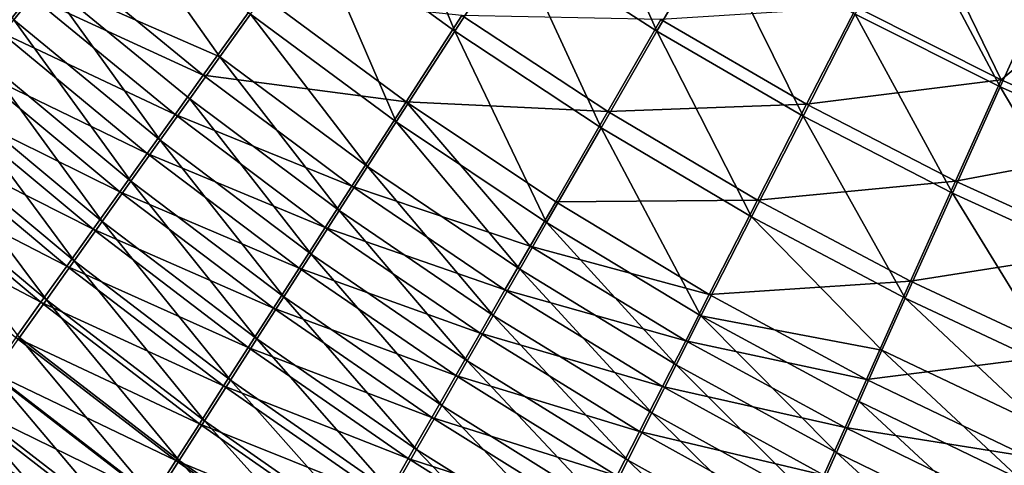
# Model space of a CAD drawing. Header units: metres. Extents: x -900 to 900, y -400 to 400.
# Tile 31 of 241: x -525 to -486, y -233 to -215. Entities that reach past the tile are written whole.
import ezdxf

# ---------------------------------------------------------------- set-up
doc = ezdxf.new("R2010")
doc.units = ezdxf.units.M

msp = doc.modelspace()

# ---------------------------------------------------------------- linework, layer by layer
at = {"layer": 'top'}
for points in [[(-518.588135, -190.194061, -490.413635), (-423.970123, -223.826447, -491.966522), (-62.84462, -35.365765, -500.496002)], [(-437.335358, -223.870071, -494.717072), (-520.393921, -188.45813, -493.390167), (-62.851711, -35.5509, -503.495331)], [(-437.335358, -223.870071, -494.717072), (-443.178528, -223.713989, -494.608795), (-520.393921, -188.45813, -493.390167)], [(-443.178528, -223.713989, -494.608795), (-449.004364, -223.236893, -494.503418), (-520.393921, -188.45813, -493.390167)], [(-520.393921, -188.45813, -493.390167), (-449.004364, -223.236893, -494.503418), (-454.678619, -222.464706, -494.403168)], [(-454.678619, -222.464706, -494.403168), (-459.38681, -221.592926, -494.321655), (-520.393921, -188.45813, -493.390167)], [(-459.38681, -221.592926, -494.321655), (-465.170959, -220.232056, -494.223541), (-520.393921, -188.45813, -493.390167)], [(-520.393921, -188.45813, -493.390167), (-465.170959, -220.232056, -494.223541), (-472.374176, -218.08316, -494.10437)], [(-472.374176, -218.08316, -494.10437), (-474.462921, -217.363785, -494.070435), (-520.393921, -188.45813, -493.390167)], [(-474.462921, -217.363785, -494.070435), (-478.14621, -215.987137, -494.01123), (-520.393921, -188.45813, -493.390167)], [(-520.393921, -188.45813, -493.390167), (-478.14621, -215.987137, -494.01123), (-483.842773, -213.578735, -493.921265)], [(-446.716522, -223.428253, -491.544159), (-437.279114, -223.842056, -491.717743), (-518.588135, -190.194061, -490.413635)], [(-437.279114, -223.842056, -491.717743), (-423.970123, -223.826447, -491.966522), (-518.588135, -190.194061, -490.413635)], [(-518.588135, -190.194061, -490.413635), (-481.853058, -214.34523, -490.952545), (-473.900177, -217.460693, -491.079559)], [(-473.900177, -217.460693, -491.079559), (-465.779663, -219.993759, -491.213226), (-518.588135, -190.194061, -490.413635)], [(-465.779663, -219.993759, -491.213226), (-456.292633, -222.140701, -491.374786), (-518.588135, -190.194061, -490.413635)], [(-518.588135, -190.194061, -490.413635), (-456.292633, -222.140701, -491.374786), (-451.512726, -222.89296, -491.458496)], [(-451.512726, -222.89296, -491.458496), (-446.716522, -223.428253, -491.544159), (-518.588135, -190.194061, -490.413635)], [(-507.559082, -215.626602, -492.021729), (-513.247314, -211.488235, -491.983673), (-510.725159, -207.97908, -492.825745)], [(-505.181091, -211.944672, -492.885468), (-507.559082, -215.626602, -492.021729), (-510.725159, -207.97908, -492.825745)], [(-505.181091, -211.944672, -492.885468), (-502.775055, -208.226654, -493.436523), (-499.480896, -215.626953, -492.946869)], [(-502.775055, -208.226654, -493.436523), (-497.229431, -211.732849, -493.512238), (-499.480896, -215.626953, -492.946869)], [(-529.487183, -208.584152, -489.441071), (-523.922668, -213.584335, -489.425659), (-525.174011, -215.163422, -488.617981)], [(-516.944641, -216.644531, -490.158569), (-523.922668, -213.584335, -489.425659), (-521.368347, -210.36557, -490.82962)], [(-515.726074, -214.943451, -490.841248), (-516.944641, -216.644531, -490.158569), (-521.368347, -210.36557, -490.82962)], [(-524.535461, -214.176041, -485.854034), (-531.355164, -210.545425, -485.065765), (-525.710022, -215.656631, -485.019714)], [(-485.762665, -217.847473, -493.672791), (-491.553375, -214.943558, -493.591034), (-489.474823, -210.849426, -493.834198)], [(-483.842773, -213.578735, -493.921265), (-485.762665, -217.847473, -493.672791), (-489.474823, -210.849426, -493.834198)], [(-488.887115, -211.042206, -490.843292), (-491.504791, -214.665543, -490.601807), (-485.720184, -217.568359, -490.683807)], [(-481.853058, -214.34523, -490.952545), (-488.887115, -211.042206, -490.843292), (-485.720184, -217.568359, -490.683807)], [(-515.726074, -214.943451, -490.841248), (-513.247314, -211.488235, -491.983673), (-509.894653, -219.25029, -490.848938)], [(-513.247314, -211.488235, -491.983673), (-507.559082, -215.626602, -492.021729), (-509.894653, -219.25029, -490.848938)], [(-501.704865, -219.482132, -492.058899), (-507.559082, -215.626602, -492.021729), (-505.181091, -211.944672, -492.885468)], [(-499.480896, -215.626953, -492.946869), (-501.704865, -219.482132, -492.058899), (-505.181091, -211.944672, -492.885468)], [(-497.229431, -211.732849, -493.512238), (-493.639526, -219.014404, -493.009796), (-499.480896, -215.626953, -492.946869)], [(-491.553375, -214.943558, -493.591034), (-493.639526, -219.014404, -493.009796), (-497.229431, -211.732849, -493.512238)], [(-517.605164, -217.377563, -486.604584), (-523.342773, -212.673996, -486.622711), (-524.535461, -214.176041, -485.854034)], [(-515.29718, -214.160858, -487.97345), (-523.342773, -212.673996, -486.622711), (-517.605164, -217.377563, -486.604584)], [(-523.922668, -213.584335, -489.425659), (-519.332642, -219.9832, -488.575195), (-525.174011, -215.163422, -488.617981)], [(-519.332642, -219.9832, -488.575195), (-523.922668, -213.584335, -489.425659), (-518.147278, -218.325073, -489.402832)], [(-518.147278, -218.325073, -489.402832), (-523.922668, -213.584335, -489.425659), (-516.944641, -216.644531, -490.158569)], [(-479.873566, -220.436981, -493.757294), (-485.762665, -217.847473, -493.672791), (-483.842773, -213.578735, -493.921265)], [(-518.735107, -218.954834, -485.816986), (-524.535461, -214.176041, -485.854034), (-525.710022, -215.656631, -485.019714)], [(-517.605164, -217.377563, -486.604584), (-524.535461, -214.176041, -485.854034), (-518.735107, -218.954834, -485.816986)], [(-509.497131, -218.439377, -487.984497), (-515.29718, -214.160858, -487.97345), (-517.605164, -217.377563, -486.604584)], [(-507.270508, -214.99231, -489.100555), (-515.29718, -214.160858, -487.97345), (-509.497131, -218.439377, -487.984497)], [(-481.853058, -214.34523, -490.952545), (-485.720184, -217.568359, -490.683807), (-479.835541, -220.157227, -490.768646)], [(-491.504791, -214.665543, -490.601807), (-499.319855, -215.161087, -489.984772), (-493.494232, -218.53833, -490.048676)], [(-485.720184, -217.568359, -490.683807), (-491.504791, -214.665543, -490.601807), (-493.494232, -218.53833, -490.048676)], [(-525.174011, -215.163422, -488.617981), (-520.49939, -221.616989, -487.67688), (-526.406311, -216.719971, -487.741302)], [(-525.174011, -215.163422, -488.617981), (-519.332642, -219.9832, -488.575195), (-520.49939, -221.616989, -487.67688)], [(-516.944641, -216.644531, -490.158569), (-515.726074, -214.943451, -490.841248), (-511.042084, -221.033463, -490.147858)], [(-515.726074, -214.943451, -490.841248), (-509.894653, -219.25029, -490.848938), (-511.042084, -221.033463, -490.147858)], [(-501.44043, -218.828506, -489.139771), (-507.270508, -214.99231, -489.100555), (-509.497131, -218.439377, -487.984497)], [(-499.319855, -215.161087, -489.984772), (-507.270508, -214.99231, -489.100555), (-501.44043, -218.828506, -489.139771)], [(-493.494232, -218.53833, -490.048676), (-499.319855, -215.161087, -489.984772), (-501.44043, -218.828506, -489.139771)], [(-493.639526, -219.014404, -493.009796), (-491.553375, -214.943558, -493.591034), (-487.672058, -222.095596, -493.073944)], [(-487.672058, -222.095596, -493.073944), (-491.553375, -214.943558, -493.591034), (-485.762665, -217.847473, -493.672791)], [(-509.894653, -219.25029, -490.848938), (-507.559082, -215.626602, -492.021729), (-503.887512, -223.274338, -490.852081)], [(-507.559082, -215.626602, -492.021729), (-501.704865, -219.482132, -492.058899), (-503.887512, -223.274338, -490.852081)], [(-499.480896, -215.626953, -492.946869), (-495.698914, -223.043167, -492.094818), (-501.704865, -219.482132, -492.058899)], [(-493.639526, -219.014404, -493.009796), (-495.698914, -223.043167, -492.094818), (-499.480896, -215.626953, -492.946869)], [(-519.84729, -220.508972, -484.962097), (-525.710022, -215.656631, -485.019714), (-526.865051, -217.11412, -484.120789)], [(-519.84729, -220.508972, -484.962097), (-518.735107, -218.954834, -485.816986), (-525.710022, -215.656631, -485.019714)], [(-526.406311, -216.719971, -487.741302), (-521.646057, -223.224533, -486.709045), (-527.618103, -218.252213, -486.796753)], [(-526.406311, -216.719971, -487.741302), (-520.49939, -221.616989, -487.67688), (-521.646057, -223.224533, -486.709045)], [(-518.147278, -218.325073, -489.402832), (-516.944641, -216.644531, -490.158569), (-512.174011, -222.794479, -489.371674)], [(-516.944641, -216.644531, -490.158569), (-511.042084, -221.033463, -490.147858), (-512.174011, -222.794479, -489.371674)], [(-520.940369, -222.038162, -484.041016), (-526.865051, -217.11412, -484.120789), (-527.999268, -218.546814, -483.158325)], [(-520.940369, -222.038162, -484.041016), (-519.84729, -220.508972, -484.962097), (-526.865051, -217.11412, -484.120789)], [(-511.670197, -221.810867, -486.578735), (-517.605164, -217.377563, -486.604584), (-518.735107, -218.954834, -485.816986)], [(-509.497131, -218.439377, -487.984497), (-517.605164, -217.377563, -486.604584), (-511.670197, -221.810867, -486.578735)], [(-485.720184, -217.568359, -490.683807), (-493.494232, -218.53833, -490.048676), (-487.541382, -221.610062, -490.113922)], [(-479.835541, -220.157227, -490.768646), (-485.720184, -217.568359, -490.683807), (-487.541382, -221.610062, -490.113922)], [(-487.672058, -222.095596, -493.073944), (-485.762665, -217.847473, -493.672791), (-481.593872, -224.862442, -493.139069)], [(-485.762665, -217.847473, -493.672791), (-479.873566, -220.436981, -493.757294), (-481.593872, -224.862442, -493.139069)], [(-522.771423, -224.80394, -485.672852), (-528.808105, -219.758362, -485.785461), (-527.618103, -218.252213, -486.796753)], [(-527.618103, -218.252213, -486.796753), (-521.646057, -223.224533, -486.709045), (-522.771423, -224.80394, -485.672852)], [(-513.289063, -224.531281, -488.521606), (-519.332642, -219.9832, -488.575195), (-518.147278, -218.325073, -489.402832)], [(-518.147278, -218.325073, -489.402832), (-512.174011, -222.794479, -489.371674), (-513.289063, -224.531281, -488.521606)], [(-527.999268, -218.546814, -483.158325), (-529.111267, -219.953018, -482.133423), (-522.013123, -223.540604, -483.054932)], [(-522.013123, -223.540604, -483.054932), (-520.940369, -222.038162, -484.041016), (-527.999268, -218.546814, -483.158325)], [(-504.543335, -224.210403, -487.304718), (-509.497131, -218.439377, -487.984497), (-511.670197, -221.810867, -486.578735)], [(-503.521576, -222.436081, -487.991394), (-509.497131, -218.439377, -487.984497), (-504.543335, -224.210403, -487.304718)], [(-501.44043, -218.828506, -489.139771), (-509.497131, -218.439377, -487.984497), (-503.521576, -222.436081, -487.991394)], [(-493.494232, -218.53833, -490.048676), (-501.44043, -218.828506, -489.139771), (-495.45816, -222.371109, -489.178009)], [(-487.541382, -221.610062, -490.113922), (-493.494232, -218.53833, -490.048676), (-495.45816, -222.371109, -489.178009)], [(-512.733276, -223.463058, -485.769806), (-518.735107, -218.954834, -485.816986), (-519.84729, -220.508972, -484.962097)], [(-518.735107, -218.954834, -485.816986), (-512.733276, -223.463058, -485.769806), (-511.670197, -221.810867, -486.578735)], [(-495.45816, -222.371109, -489.178009), (-501.44043, -218.828506, -489.139771), (-503.521576, -222.436081, -487.991394)], [(-495.698914, -223.043167, -492.094818), (-493.639526, -219.014404, -493.009796), (-489.555481, -226.298203, -492.129059)], [(-489.555481, -226.298203, -492.129059), (-493.639526, -219.014404, -493.009796), (-487.672058, -222.095596, -493.073944)], [(-509.894653, -219.25029, -490.848938), (-504.959076, -225.139465, -490.130463), (-511.042084, -221.033463, -490.147858)], [(-503.887512, -223.274338, -490.852081), (-504.959076, -225.139465, -490.130463), (-509.894653, -219.25029, -490.848938)], [(-501.704865, -219.482132, -492.058899), (-497.718231, -227.003845, -490.850128), (-503.887512, -223.274338, -490.852081)], [(-495.698914, -223.043167, -492.094818), (-497.718231, -227.003845, -490.850128), (-501.704865, -219.482132, -492.058899)], [(-523.064209, -225.014481, -482.004913), (-529.111267, -219.953018, -482.133423), (-530.199829, -221.33107, -481.04715)], [(-528.808105, -219.758362, -485.785461), (-523.874023, -226.353302, -484.569489), (-529.974792, -221.236649, -484.708557)], [(-529.111267, -219.953018, -482.133423), (-523.064209, -225.014481, -482.004913), (-522.013123, -223.540604, -483.054932)], [(-523.874023, -226.353302, -484.569489), (-528.808105, -219.758362, -485.785461), (-522.771423, -224.80394, -485.672852)], [(-519.332642, -219.9832, -488.575195), (-514.385925, -226.241791, -487.598938), (-520.49939, -221.616989, -487.67688)], [(-514.385925, -226.241791, -487.598938), (-519.332642, -219.9832, -488.575195), (-513.289063, -224.531281, -488.521606)], [(-479.835541, -220.157227, -490.768646), (-487.541382, -221.610062, -490.113922), (-481.476715, -224.367981, -490.180298)], [(-513.779053, -225.090271, -484.891754), (-519.84729, -220.508972, -484.962097), (-520.940369, -222.038162, -484.041016)], [(-513.779053, -225.090271, -484.891754), (-512.733276, -223.463058, -485.769806), (-519.84729, -220.508972, -484.962097)], [(-512.174011, -222.794479, -489.371674), (-511.042084, -221.033463, -490.147858), (-506.015533, -226.980637, -489.33139)], [(-511.042084, -221.033463, -490.147858), (-504.959076, -225.139465, -490.130463), (-506.015533, -226.980637, -489.33139)], [(-524.092346, -226.457962, -480.89212), (-530.199829, -221.33107, -481.04715), (-531.26355, -222.679321, -479.900604)], [(-524.092346, -226.457962, -480.89212), (-523.064209, -225.014481, -482.004913), (-530.199829, -221.33107, -481.04715)], [(-529.974792, -221.236649, -484.708557), (-523.874023, -226.353302, -484.569489), (-524.952515, -227.870697, -483.400146)], [(-520.49939, -221.616989, -487.67688), (-515.463318, -227.923996, -486.604858), (-521.646057, -223.224533, -486.709045)], [(-520.49939, -221.616989, -487.67688), (-514.385925, -226.241791, -487.598938), (-515.463318, -227.923996, -486.604858)], [(-511.670197, -221.810867, -486.578735), (-512.733276, -223.463058, -485.769806), (-505.55072, -225.96196, -486.544342)], [(-505.55072, -225.96196, -486.544342), (-504.543335, -224.210403, -487.304718), (-511.670197, -221.810867, -486.578735)], [(-487.541382, -221.610062, -490.113922), (-495.45816, -222.371109, -489.178009), (-489.337891, -225.608505, -489.214813)], [(-481.476715, -224.367981, -490.180298), (-487.541382, -221.610062, -490.113922), (-489.337891, -225.608505, -489.214813)], [(-514.806274, -226.690552, -483.945801), (-520.940369, -222.038162, -484.041016), (-522.013123, -223.540604, -483.054932)], [(-514.806274, -226.690552, -483.945801), (-513.779053, -225.090271, -484.891754), (-520.940369, -222.038162, -484.041016)], [(-487.672058, -222.095596, -493.073944), (-483.289215, -229.238678, -492.161194), (-489.555481, -226.298203, -492.129059)], [(-487.672058, -222.095596, -493.073944), (-481.593872, -224.862442, -493.139069), (-483.289215, -229.238678, -492.161194)], [(-525.096252, -227.869308, -479.717712), (-524.092346, -226.457962, -480.89212), (-531.26355, -222.679321, -479.900604)], [(-497.383942, -226.13916, -487.993622), (-503.521576, -222.436081, -487.991394), (-504.543335, -224.210403, -487.304718)], [(-495.45816, -222.371109, -489.178009), (-503.521576, -222.436081, -487.991394), (-497.383942, -226.13916, -487.993622)], [(-489.337891, -225.608505, -489.214813), (-495.45816, -222.371109, -489.178009), (-497.383942, -226.13916, -487.993622)], [(-512.174011, -222.794479, -489.371674), (-507.055664, -228.795639, -488.456207), (-513.289063, -224.531281, -488.521606)], [(-506.015533, -226.980637, -489.33139), (-507.055664, -228.795639, -488.456207), (-512.174011, -222.794479, -489.371674)], [(-497.718231, -227.003845, -490.850128), (-495.698914, -223.043167, -492.094818), (-490.483521, -228.373657, -491.528198)], [(-490.483521, -228.373657, -491.528198), (-495.698914, -223.043167, -492.094818), (-489.555481, -226.298203, -492.129059)], [(-521.646057, -223.224533, -486.709045), (-516.519897, -229.575806, -485.540649), (-522.771423, -224.80394, -485.672852)], [(-521.646057, -223.224533, -486.709045), (-515.463318, -227.923996, -486.604858), (-516.519897, -229.575806, -485.540649)], [(-506.542511, -227.688644, -485.711548), (-512.733276, -223.463058, -485.769806), (-513.779053, -225.090271, -484.891754)], [(-512.733276, -223.463058, -485.769806), (-506.542511, -227.688644, -485.711548), (-505.55072, -225.96196, -486.544342)], [(-503.887512, -223.274338, -490.852081), (-498.708801, -228.950684, -490.105591), (-504.959076, -225.139465, -490.130463)], [(-497.718231, -227.003845, -490.850128), (-498.708801, -228.950684, -490.105591), (-503.887512, -223.274338, -490.852081)], [(-522.013123, -223.540604, -483.054932), (-523.064209, -225.014481, -482.004913), (-515.813599, -228.261948, -482.933075)], [(-515.813599, -228.261948, -482.933075), (-514.806274, -226.690552, -483.945801), (-522.013123, -223.540604, -483.054932)], [(-498.328613, -227.991348, -487.285156), (-504.543335, -224.210403, -487.304718), (-505.55072, -225.96196, -486.544342)], [(-498.328613, -227.991348, -487.285156), (-497.383942, -226.13916, -487.993622), (-504.543335, -224.210403, -487.304718)], [(-508.078156, -230.582275, -487.506226), (-514.385925, -226.241791, -487.598938), (-513.289063, -224.531281, -488.521606)], [(-513.289063, -224.531281, -488.521606), (-507.055664, -228.795639, -488.456207), (-508.078156, -230.582275, -487.506226)], [(-483.094116, -228.531937, -489.249817), (-481.476715, -224.367981, -490.180298), (-489.337891, -225.608505, -489.214813)], [(-516.799927, -229.802521, -481.854828), (-523.064209, -225.014481, -482.004913), (-524.092346, -226.457962, -480.89212)], [(-517.554382, -231.19519, -484.407532), (-523.874023, -226.353302, -484.569489), (-522.771423, -224.80394, -485.672852)], [(-523.064209, -225.014481, -482.004913), (-516.799927, -229.802521, -481.854828), (-515.813599, -228.261948, -482.933075)], [(-522.771423, -224.80394, -485.672852), (-516.519897, -229.575806, -485.540649), (-517.554382, -231.19519, -484.407532)], [(-507.517517, -229.388351, -484.807587), (-513.779053, -225.090271, -484.891754), (-514.806274, -226.690552, -483.945801)], [(-507.517517, -229.388351, -484.807587), (-506.542511, -227.688644, -485.711548), (-513.779053, -225.090271, -484.891754)], [(-504.959076, -225.139465, -490.130463), (-499.684784, -230.871628, -489.281036), (-506.015533, -226.980637, -489.33139)], [(-498.708801, -228.950684, -490.105591), (-499.684784, -230.871628, -489.281036), (-504.959076, -225.139465, -490.130463)], [(-489.337891, -225.608505, -489.214813), (-497.383942, -226.13916, -487.993622), (-491.097595, -229.536926, -487.99057)], [(-483.094116, -228.531937, -489.249817), (-489.337891, -225.608505, -489.214813), (-491.097595, -229.536926, -487.99057)], [(-514.385925, -226.241791, -487.598938), (-509.081757, -232.338303, -486.482849), (-515.463318, -227.923996, -486.604858)], [(-508.078156, -230.582275, -487.506226), (-509.081757, -232.338303, -486.482849), (-514.385925, -226.241791, -487.598938)], [(-505.55072, -225.96196, -486.544342), (-506.542511, -227.688644, -485.711548), (-499.259399, -229.818909, -486.500549)], [(-499.259399, -229.818909, -486.500549), (-498.328613, -227.991348, -487.285156), (-505.55072, -225.96196, -486.544342)], [(-491.097595, -229.536926, -487.99057), (-497.383942, -226.13916, -487.993622), (-498.328613, -227.991348, -487.285156)], [(-517.763916, -231.310303, -480.712189), (-524.092346, -226.457962, -480.89212), (-525.096252, -227.869308, -479.717712)], [(-523.874023, -226.353302, -484.569489), (-518.565369, -232.78009, -483.206818), (-524.952515, -227.870697, -483.400146)], [(-517.763916, -231.310303, -480.712189), (-516.799927, -229.802521, -481.854828), (-524.092346, -226.457962, -480.89212)], [(-518.565369, -232.78009, -483.206818), (-523.874023, -226.353302, -484.569489), (-517.554382, -231.19519, -484.407532)], [(-489.555481, -226.298203, -492.129059), (-484.12381, -231.398819, -491.538879), (-490.483521, -228.373657, -491.528198)], [(-483.289215, -229.238678, -492.161194), (-484.12381, -231.398819, -491.538879), (-489.555481, -226.298203, -492.129059)], [(-508.474548, -231.058975, -483.83374), (-514.806274, -226.690552, -483.945801), (-515.813599, -228.261948, -482.933075)], [(-508.474548, -231.058975, -483.83374), (-507.517517, -229.388351, -484.807587), (-514.806274, -226.690552, -483.945801)], [(-506.015533, -226.980637, -489.33139), (-500.644989, -232.764282, -488.37793), (-507.055664, -228.795639, -488.456207)], [(-499.684784, -230.871628, -489.281036), (-500.644989, -232.764282, -488.37793), (-506.015533, -226.980637, -489.33139)], [(-497.718231, -227.003845, -490.850128), (-492.304413, -232.455414, -490.07254), (-498.708801, -228.950684, -490.105591)], [(-492.304413, -232.455414, -490.07254), (-497.718231, -227.003845, -490.850128), (-491.40033, -230.42717, -490.842468)], [(-491.40033, -230.42717, -490.842468), (-497.718231, -227.003845, -490.850128), (-490.483521, -228.373657, -491.528198)], [(-500.175201, -231.619568, -485.641174), (-506.542511, -227.688644, -485.711548), (-507.517517, -229.388351, -484.807587)], [(-506.542511, -227.688644, -485.711548), (-500.175201, -231.619568, -485.641174), (-499.259399, -229.818909, -486.500549)], [(-518.704285, -232.783386, -479.50647), (-525.096252, -227.869308, -479.717712), (-526.074768, -229.246902, -478.483215)], [(-519.551697, -234.328491, -481.939789), (-526.005554, -229.354279, -482.166077), (-524.952515, -227.870697, -483.400146)], [(-518.704285, -232.783386, -479.50647), (-517.763916, -231.310303, -480.712189), (-525.096252, -227.869308, -479.717712)], [(-524.952515, -227.870697, -483.400146), (-518.565369, -232.78009, -483.206818), (-519.551697, -234.328491, -481.939789)], [(-515.463318, -227.923996, -486.604858), (-510.065247, -234.061523, -485.387299), (-516.519897, -229.575806, -485.540649)], [(-515.463318, -227.923996, -486.604858), (-509.081757, -232.338303, -486.482849), (-510.065247, -234.061523, -485.387299)], [(-491.959991, -231.46669, -487.257965), (-498.328613, -227.991348, -487.285156), (-499.259399, -229.818909, -486.500549)], [(-491.959991, -231.46669, -487.257965), (-491.097595, -229.536926, -487.99057), (-498.328613, -227.991348, -487.285156)], [(-515.813599, -228.261948, -482.933075), (-516.799927, -229.802521, -481.854828), (-509.412354, -232.69841, -482.79126)], [(-509.412354, -232.69841, -482.79126), (-508.474548, -231.058975, -483.83374), (-515.813599, -228.261948, -482.933075)], [(-491.40033, -230.42717, -490.842468), (-490.483521, -228.373657, -491.528198), (-484.947723, -233.535233, -490.8284)], [(-491.097595, -229.536926, -487.99057), (-484.676453, -232.620102, -487.981598), (-483.094116, -228.531937, -489.249817)], [(-490.483521, -228.373657, -491.528198), (-484.12381, -231.398819, -491.538879), (-484.947723, -233.535233, -490.8284)], [(-507.055664, -228.795639, -488.456207), (-501.588257, -234.626266, -487.397644), (-508.078156, -230.582275, -487.506226)], [(-500.644989, -232.764282, -488.37793), (-501.588257, -234.626266, -487.397644), (-507.055664, -228.795639, -488.456207)], [(-493.19458, -234.455643, -489.219788), (-499.684784, -230.871628, -489.281036), (-498.708801, -228.950684, -490.105591)], [(-492.304413, -232.455414, -490.07254), (-493.19458, -234.455643, -489.219788), (-498.708801, -228.950684, -490.105591)], [(-527.031982, -230.802353, -480.868896), (-526.005554, -229.354279, -482.166077), (-520.512085, -235.838593, -480.608124)], [(-526.074768, -229.246902, -478.483215), (-527.026794, -230.589142, -477.190216), (-519.619995, -234.220062, -478.239227)], [(-519.619995, -234.220062, -478.239227), (-518.704285, -232.783386, -479.50647), (-526.074768, -229.246902, -478.483215)], [(-520.512085, -235.838593, -480.608124), (-526.005554, -229.354279, -482.166077), (-519.551697, -234.328491, -481.939789)], [(-501.074799, -233.391083, -484.708405), (-507.517517, -229.388351, -484.807587), (-508.474548, -231.058975, -483.83374)], [(-501.074799, -233.391083, -484.708405), (-500.175201, -231.619568, -485.641174), (-507.517517, -229.388351, -484.807587)], [(-516.519897, -229.575806, -485.540649), (-511.027283, -235.749741, -484.220978), (-517.554382, -231.19519, -484.407532)], [(-516.519897, -229.575806, -485.540649), (-510.065247, -234.061523, -485.387299), (-511.027283, -235.749741, -484.220978)], [(-484.676453, -232.620102, -487.981598), (-491.097595, -229.536926, -487.99057), (-491.959991, -231.46669, -487.257965)], [(-510.329773, -234.30455, -481.681427), (-516.799927, -229.802521, -481.854828), (-517.763916, -231.310303, -480.712189)], [(-516.799927, -229.802521, -481.854828), (-510.329773, -234.30455, -481.681427), (-509.412354, -232.69841, -482.79126)], [(-499.259399, -229.818909, -486.500549), (-500.175201, -231.619568, -485.641174), (-492.809082, -233.369797, -486.446564)], [(-492.809082, -233.369797, -486.446564), (-491.959991, -231.46669, -487.257965), (-499.259399, -229.818909, -486.500549)], [(-485.759552, -235.644257, -490.030518), (-492.304413, -232.455414, -490.07254), (-491.40033, -230.42717, -490.842468)], [(-491.40033, -230.42717, -490.842468), (-484.947723, -233.535233, -490.8284), (-485.759552, -235.644257, -490.030518)], [(-521.445435, -237.308609, -479.213593), (-528.030579, -232.213257, -479.510223), (-527.031982, -230.802353, -480.868896)], [(-520.51001, -235.618637, -476.91217), (-527.026794, -230.589142, -477.190216), (-527.951233, -231.894501, -475.840302)], [(-521.445435, -237.308609, -479.213593), (-527.031982, -230.802353, -480.868896), (-520.512085, -235.838593, -480.608124)], [(-527.026794, -230.589142, -477.190216), (-520.51001, -235.618637, -476.91217), (-519.619995, -234.220062, -478.239227)], [(-508.078156, -230.582275, -487.506226), (-502.513336, -236.4552, -486.341614), (-509.081757, -232.338303, -486.482849)], [(-501.588257, -234.626266, -487.397644), (-502.513336, -236.4552, -486.341614), (-508.078156, -230.582275, -487.506226)], [(-494.069641, -236.425262, -488.285767), (-500.644989, -232.764282, -488.37793), (-499.684784, -230.871628, -489.281036)], [(-494.069641, -236.425262, -488.285767), (-499.684784, -230.871628, -489.281036), (-493.19458, -234.455643, -489.219788)], [(-511.225586, -235.87529, -480.505463), (-517.763916, -231.310303, -480.712189), (-518.704285, -232.783386, -479.50647)], [(-511.966644, -237.400711, -482.985199), (-518.565369, -232.78009, -483.206818), (-517.554382, -231.19519, -484.407532)], [(-511.225586, -235.87529, -480.505463), (-510.329773, -234.30455, -481.681427), (-517.763916, -231.310303, -480.712189)], [(-517.554382, -231.19519, -484.407532), (-511.027283, -235.749741, -484.220978), (-511.966644, -237.400711, -482.985199)], [(-501.957092, -235.131149, -483.703552), (-508.474548, -231.058975, -483.83374), (-509.412354, -232.69841, -482.79126)], [(-501.957092, -235.131149, -483.703552), (-501.074799, -233.391083, -484.708405), (-508.474548, -231.058975, -483.83374)], [(-493.643799, -235.24382, -485.55777), (-500.175201, -231.619568, -485.641174), (-501.074799, -233.391083, -484.708405)], [(-500.175201, -231.619568, -485.641174), (-493.643799, -235.24382, -485.55777), (-492.809082, -233.369797, -486.446564)], [(-485.450989, -234.626877, -487.222382), (-491.959991, -231.46669, -487.257965), (-492.809082, -233.369797, -486.446564)], [(-485.450989, -234.626877, -487.222382), (-484.676453, -232.620102, -487.981598), (-491.959991, -231.46669, -487.257965)], [(-521.373169, -236.977402, -475.526947), (-527.951233, -231.894501, -475.840302), (-528.846924, -233.161377, -474.435028)], [(-521.373169, -236.977402, -475.526947), (-520.51001, -235.618637, -476.91217), (-527.951233, -231.894501, -475.840302)], [(-528.030579, -232.213257, -479.510223), (-522.350708, -238.736771, -477.757965), (-529.000183, -233.585358, -478.091736)], [(-522.350708, -238.736771, -477.757965), (-528.030579, -232.213257, -479.510223), (-521.445435, -237.308609, -479.213593)], [(-509.081757, -232.338303, -486.482849), (-503.419037, -238.248688, -485.211304), (-510.065247, -234.061523, -485.387299)], [(-502.513336, -236.4552, -486.341614), (-503.419037, -238.248688, -485.211304), (-509.081757, -232.338303, -486.482849)], [(-493.19458, -234.455643, -489.219788), (-492.304413, -232.455414, -490.07254), (-486.558167, -237.722977, -489.146698)], [(-486.558167, -237.722977, -489.146698), (-492.304413, -232.455414, -490.07254), (-485.759552, -235.644257, -490.030518)], [(-512.098572, -237.408569, -479.264771), (-518.704285, -232.783386, -479.50647), (-519.619995, -234.220062, -478.239227)], [(-518.565369, -232.78009, -483.206818), (-512.88208, -239.012299, -481.681366), (-519.551697, -234.328491, -481.939789)], [(-512.098572, -237.408569, -479.264771), (-511.225586, -235.87529, -480.505463), (-518.704285, -232.783386, -479.50647)], [(-511.966644, -237.400711, -482.985199), (-512.88208, -239.012299, -481.681366), (-518.565369, -232.78009, -483.206818)], [(-509.412354, -232.69841, -482.79126), (-510.329773, -234.30455, -481.681427), (-502.820923, -236.83754, -482.627991)], [(-502.820923, -236.83754, -482.627991), (-501.957092, -235.131149, -483.703552), (-509.412354, -232.69841, -482.79126)], [(-494.928467, -238.36174, -487.271942), (-501.588257, -234.626266, -487.397644), (-500.644989, -232.764282, -488.37793)], [(-500.644989, -232.764282, -488.37793), (-494.069641, -236.425262, -488.285767), (-494.928467, -238.36174, -487.271942)]]:
    msp.add_3dface(points, dxfattribs=at)

doc.saveas('drawing.dxf')
